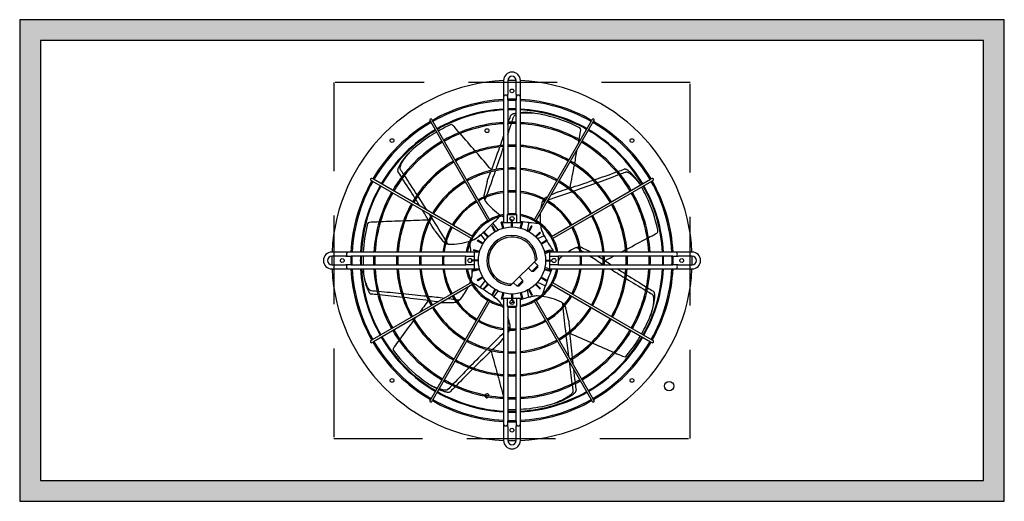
# Model space of a CAD drawing. Header units: millimetres. Extents: x -7955266 to 72030, y -46136 to 9299934.
# Tile 201 of 203: x -4974768 to -4974063, y 6638910 to 6639255. Entities that reach past the tile are written whole.
import ezdxf
from ezdxf.enums import TextEntityAlignment as Align

# ---------------------------------------------------------------- set-up
doc = ezdxf.new("R2010")
doc.units = ezdxf.units.MM
doc.header["$LTSCALE"] = 10
doc.linetypes.add('HIDDEN', pattern=[9.525, 6.35, -3.175])
for name, color, linetype, lineweight in [('BMS_urzadzenia_nr_obw_magistrala', 140, 'Continuous', 13), ('BMS_urzadzenia_WE_WY', 30, 'Continuous', 20), ('IE_ATRYBUTY_ BLOCK_1', 7, 'Continuous', 25), ('IE_ATRYBUTY_ BLOCK_2', 7, 'Continuous', 18), ('IE_urzadzenia', 30, 'Continuous', 25), ('IE_urzadzenia_nr_obw', 94, 'Continuous', 20)]:
    doc.layers.add(name, color=color, linetype=linetype, lineweight=lineweight)
doc.styles.add('ROMANS', font='romans.shx', dxfattribs={"width": 0.8})

# ---------------------------------------------------------------- blocks, each defined once
blk = doc.blocks.new('urzadzenie_klimatyzatorZ')
h = blk.add_hatch(color=256)
h.paths.add_polyline_path([(-337.5, -330), (337.5, -330), (337.5, -15), (-337.5, -15)], flags=16)
h.paths.add_polyline_path([(-352.5, -345), (352.5, -345), (352.5, 0), (-352.5, 0)])
at = {"linetype": 'HIDDEN'}
for p, q in [((-127.5, -45), (-127.5, -300)), ((127.5, -45), (-127.5, -45)), ((127.5, -300), (127.5, -45)), ((-127.5, -300), (127.5, -300))]:
    blk.add_line(p, q, dxfattribs=at)
for p, q in [((-6, -43.5), (-6, -53.55)), ((-3, -43.5), (-3, -53.55)), ((3, -53.55), (3, -43.5)), ((6, -53.55), (6, -43.5)), ((-6, -53.55), (-6, -55.5)), ((-6, -55.5), (-6, -57.45)), ((-3, -55.5), (-3, -53.55)), ((-3, -57.45), (-3, -55.5)), ((3, -53.55), (3, -55.5)), ((3, -55.5), (3, -57.45)), ((6, -55.5), (6, -53.55)), ((6, -57.45), (6, -55.5)), ((-6, -57.45), (-6, -145.5)), ((-3, -57.45), (-3, -139.5)), ((3, -139.5), (3, -57.45)), ((6, -145.5), (6, -57.45)), ((-58.77, -72.2), (-58.17, -73.24)), ((-17.15, -144.3), (-58.17, -73.24)), ((-56.88, -72.49), (-57.48, -71.45)), ((-15.85, -143.55), (-56.88, -72.49)), ((15.85, -143.55), (56.88, -72.49)), ((17.15, -144.3), (58.17, -73.24)), ((57.48, -71.45), (56.88, -72.49)), ((58.17, -73.24), (58.77, -72.2)), ((-101.05, -115.02), (-100.01, -115.62)), ((-99.26, -114.33), (-100.3, -113.73)), ((-28.95, -156.65), (-100.01, -115.62)), ((-28.2, -155.35), (-99.26, -114.33)), ((-17.87, -115.96), (-19.97, -125.17)), ((28.2, -155.35), (99.26, -114.33)), ((28.95, -156.65), (100.01, -115.62)), ((100.3, -113.73), (99.26, -114.33)), ((100.01, -115.62), (101.05, -115.02)), ((33.06, -123.28), (27.83, -125.8)), ((25.43, -126.96), (24.55, -127.38)), ((-3.2, -145.5), (-3.2, -139.5)), ((-3.2, -139.5), (3.2, -139.5)), ((3.2, -139.5), (3.2, -145.5)), ((-15.85, -143.55), (-17.15, -144.3)), ((-13.99, -147.67), (-14.51, -147.97)), ((-12.26, -151.87), (-14.51, -147.97)), ((-11.74, -151.57), (-13.99, -147.67)), ((-9.8, -150.59), (-13.66, -145.75)), ((-7.09, -144.89), (-7.67, -145.05)), ((-6.5, -149.4), (-7.67, -145.05)), ((-5.92, -149.24), (-7.09, -144.89)), ((-3.2, -145.5), (-6, -145.5)), ((-0.3, -145.5), (-3.2, -145.5)), ((0.37, -143.49), (-0.84, -143.21)), ((-0.3, -146.85), (-0.68, -148.51)), ((-0.3, -148.5), (-0.3, -144)), ((0.3, -144), (-0.3, -144)), ((0.3, -148.5), (0.3, -144)), ((3.2, -145.5), (0.3, -145.5)), ((0.47, -143.49), (0.36, -143.96)), ((6, -145.5), (3.2, -145.5)), ((5.92, -149.24), (7.09, -144.89)), ((6.5, -149.4), (7.67, -145.05)), ((7.67, -145.05), (7.09, -144.89)), ((11.02, -151.18), (12.4, -145.14)), ((11.74, -151.57), (13.99, -147.67)), ((12.26, -151.87), (14.51, -147.97)), ((14.51, -147.97), (13.99, -147.67)), ((17.15, -144.3), (15.85, -143.55)), ((-55.34, -151.22), (-49.46, -158.6)), ((-22.45, -154.13), (-23.42, -154.9)), ((-22.39, -154.05), (-19.18, -158.07)), ((-19.94, -152.14), (-20.36, -152.56)), ((-17.18, -155.74), (-20.36, -152.56)), ((-16.76, -155.32), (-19.94, -152.14)), ((16.76, -155.32), (19.94, -152.14)), ((17.18, -155.74), (20.36, -152.56)), ((22.97, -154.78), (18.33, -157.01)), ((20.36, -152.56), (19.94, -152.14)), ((22.91, -154.7), (22.37, -153.59)), ((-28.2, -155.35), (-28.95, -156.65)), ((-24.53, -157.99), (-24.83, -158.51)), ((-20.93, -160.76), (-24.83, -158.51)), ((-20.63, -160.24), (-24.53, -157.99)), ((20.63, -160.24), (24.53, -157.99)), ((20.93, -160.76), (24.83, -158.51)), ((24.83, -158.51), (24.53, -157.99)), ((28.95, -156.65), (28.2, -155.35)), ((-118.95, -166.5), (-129, -166.5)), ((-117, -166.5), (-118.95, -166.5)), ((-115.05, -166.5), (-117, -166.5)), ((-27, -166.5), (-115.05, -166.5)), ((-27.45, -164.83), (-27.61, -165.41)), ((-23.26, -166.58), (-27.61, -165.41)), ((-23.1, -166), (-27.45, -164.83)), ((-23.55, -166.5), (-27, -166.5)), ((-27, -166.5), (-27, -169.3)), ((23.1, -166), (27.45, -164.83)), ((23.26, -166.58), (27.61, -165.41)), ((23.54, -167.82), (29.12, -165.13)), ((115.05, -166.5), (27, -166.5)), ((27, -169.3), (27, -166.5)), ((27.61, -165.41), (27.45, -164.83)), ((56.68, -166.5), (50.59, -163.56)), ((117, -166.5), (115.05, -166.5)), ((118.95, -166.5), (117, -166.5)), ((129, -166.5), (118.95, -166.5)), ((-118.95, -169.5), (-129, -169.5)), ((-129, -175.5), (-118.95, -175.5)), ((-118.95, -169.5), (-117, -169.5)), ((-117, -175.5), (-118.95, -175.5)), ((-117, -169.5), (-115.05, -169.5)), ((-115.05, -175.5), (-117, -175.5)), ((-33, -169.5), (-115.05, -169.5)), ((-115.05, -175.5), (-33, -175.5)), ((-33, -169.3), (-27, -169.3)), ((-33, -175.7), (-33, -169.3)), ((-27, -175.7), (-33, -175.7)), ((-24, -172.2), (-28.5, -172.2)), ((-28.5, -172.2), (-28.5, -172.8)), ((-24, -172.8), (-28.5, -172.8)), ((-27, -169.3), (-27, -172.2)), ((-27, -172.8), (-27, -175.7)), ((-27, -175.7), (-27, -178.5)), ((0.17, -189.3), (16.8, -172.67)), ((14.21, -180.35), (18.46, -176.11)), ((15.91, -173.56), (18.46, -176.11)), ((16.8, -172.67), (17.97, -171.5)), ((18.46, -177.38), (18.46, -176.11)), ((24, -172.2), (28.5, -172.2)), ((24, -172.8), (28.5, -172.8)), ((27, -172.2), (27, -169.3)), ((27, -169.3), (33, -169.3)), ((27, -175.7), (27, -172.8)), ((27, -178.5), (27, -175.7)), ((33, -175.7), (27, -175.7)), ((28.5, -172.8), (28.5, -172.2)), ((33, -169.3), (33, -175.7)), ((115.05, -169.5), (33, -169.5)), ((33, -175.5), (115.05, -175.5)), ((115.05, -169.5), (117, -169.5)), ((117, -175.5), (115.05, -175.5)), ((117, -169.5), (118.95, -169.5)), ((118.95, -175.5), (117, -175.5)), ((129, -169.5), (118.95, -169.5)), ((118.95, -175.5), (129, -175.5)), ((-129, -178.5), (-118.95, -178.5)), ((-118.95, -178.5), (-117, -178.5)), ((-117, -178.5), (-115.05, -178.5)), ((-115.05, -178.5), (-27, -178.5)), ((-28.36, -178.6), (-28.36, -179.83)), ((-23.26, -178.42), (-27.61, -179.59)), ((-27.61, -179.59), (-27.45, -180.17)), ((-23.1, -179), (-27.45, -180.17)), ((-27, -178.5), (-23.55, -178.5)), ((11.67, -177.8), (14.21, -180.35)), ((15.49, -180.35), (14.21, -180.35)), ((18.46, -177.38), (15.49, -180.35)), ((23.1, -179), (27.45, -180.17)), ((23.26, -178.42), (27.61, -179.59)), ((28.18, -179.41), (23.54, -177.18)), ((27, -178.5), (115.05, -178.5)), ((27.45, -180.17), (27.61, -179.59)), ((28.2, -179.31), (28.59, -178.5)), ((115.05, -178.5), (117, -178.5)), ((117, -178.5), (118.95, -178.5)), ((118.95, -178.5), (129, -178.5)), ((-28.95, -188.35), (-100.01, -229.38)), ((-28.2, -189.65), (-99.26, -230.67)), ((-28.95, -188.35), (-28.2, -189.65)), ((-20.93, -184.24), (-24.83, -186.49)), ((-24.83, -186.49), (-24.53, -187.01)), ((-20.63, -184.76), (-24.53, -187.01)), ((-19.18, -186.93), (-23.04, -191.77)), ((-17.18, -189.26), (-20.36, -192.44)), ((-16.76, -189.68), (-19.94, -192.86)), ((-1, -190.47), (0.17, -189.3)), ((1.06, -188.41), (3.61, -190.96)), ((3.61, -190.96), (7.85, -186.71)), ((7.85, -187.99), (4.88, -190.96)), ((5.3, -184.17), (7.85, -186.71)), ((7.85, -187.99), (7.85, -186.71)), ((16.76, -189.68), (19.94, -192.86)), ((17.18, -189.26), (20.36, -192.44)), ((18.33, -187.99), (23.92, -190.68)), ((20.63, -184.76), (24.53, -187.01)), ((20.93, -184.24), (24.83, -186.49)), ((24.53, -187.01), (24.83, -186.49)), ((28.2, -189.65), (28.95, -188.35)), ((28.2, -189.65), (99.26, -230.67)), ((28.95, -188.35), (100.01, -229.38)), ((-20.36, -192.44), (-19.94, -192.86)), ((-12.26, -193.13), (-14.51, -197.03)), ((-14.51, -197.03), (-13.99, -197.33)), ((-11.74, -193.43), (-13.99, -197.33)), ((-13.01, -198.43), (-9.8, -194.41)), ((-6.5, -195.6), (-7.67, -199.95)), ((-5.92, -195.76), (-7.09, -200.11)), ((-0.68, -196.49), (-0.3, -198.15)), ((-0.3, -196.5), (-0.3, -201)), ((0.3, -196.5), (0.3, -201)), ((4.88, -190.96), (3.61, -190.96)), ((5.92, -195.76), (7.09, -200.11)), ((6.5, -195.6), (7.67, -199.95)), ((12.17, -198.84), (11.02, -193.82)), ((11.74, -193.43), (13.99, -197.33)), ((12.26, -193.13), (14.51, -197.03)), ((13.99, -197.33), (14.51, -197.03)), ((19.94, -192.86), (20.36, -192.44)), ((-17.15, -200.7), (-58.17, -271.76)), ((-15.85, -201.45), (-56.88, -272.51)), ((-50.46, -202.5), (-41.7, -202.5)), ((-17.15, -200.7), (-15.85, -201.45)), ((-12.92, -198.48), (-11.95, -199.25)), ((-7.67, -199.95), (-7.09, -200.11)), ((-6, -199.5), (-6, -287.55)), ((-6, -199.5), (-3.2, -199.5)), ((-3.2, -205.5), (-3.2, -199.5)), ((-3.2, -199.5), (-0.3, -199.5)), ((-0.3, -201), (0.3, -201)), ((0.3, -199.5), (3.2, -199.5)), ((0.36, -201.04), (0.7, -202.53)), ((3.2, -199.5), (6, -199.5)), ((3.2, -199.5), (3.2, -205.5)), ((6, -287.55), (6, -199.5)), ((7.09, -200.11), (7.67, -199.95)), ((12.26, -198.8), (13.46, -198.52)), ((15.85, -201.45), (17.15, -200.7)), ((15.85, -201.45), (56.88, -272.51)), ((17.15, -200.7), (58.17, -271.76)), ((3.2, -205.5), (-3.2, -205.5)), ((-3, -205.5), (-3, -287.55)), ((3, -287.55), (3, -205.5)), ((40.63, -215.68), (38.53, -206.48)), ((-3, -224.38), (-2.55, -223.81)), ((-100.01, -229.38), (-101.05, -229.98)), ((-100.3, -231.27), (-99.26, -230.67)), ((-8.43, -231.19), (-6, -228.14)), ((99.26, -230.67), (100.3, -231.27)), ((101.05, -229.98), (100.01, -229.38)), ((-58.17, -271.76), (-58.77, -272.8)), ((-57.48, -273.55), (-56.88, -272.51)), ((56.88, -272.51), (57.48, -273.55)), ((58.77, -272.8), (58.17, -271.76)), ((-6, -287.55), (-6, -289.5)), ((-3, -289.5), (-3, -287.55)), ((3, -287.55), (3, -289.5)), ((6, -289.5), (6, -287.55)), ((-6, -289.5), (-6, -291.45)), ((-6, -291.45), (-6, -301.5)), ((-3, -291.45), (-3, -289.5)), ((-3, -291.45), (-3, -301.5)), ((3, -289.5), (3, -291.45)), ((3, -301.5), (3, -291.45)), ((6, -291.45), (6, -289.5)), ((6, -301.5), (6, -291.45))]:
    blk.add_line(p, q)
for points in [[(-352.5, -345), (352.5, -345), (352.5, 0), (-352.5, 0)], [(-337.5, -330), (337.5, -330), (337.5, -15), (-337.5, -15)]]:
    blk.add_lwpolyline(points, close=True)
for centre, radius in [((0, -51), 1.35), ((-17.85, -79.5), 1.38), ((-85.91, -86.59), 1.35), ((85.91, -86.59), 1.35), ((0, -142.5), 1.5), ((0, -172.5), 24), ((-121.5, -172.5), 1.35), ((-30, -172.5), 1.5), ((30, -172.5), 1.5), ((121.5, -172.5), 1.35), ((0, -202.5), 1.5), ((-85.91, -258.41), 1.35), ((85.91, -258.41), 1.35), ((112.5, -262.5), 3.38), ((0, -294), 1.35)]:
    blk.add_circle(centre, radius)
for centre, radius, start, end in [((0, -43.5), 6, 0, 180), ((0, -43.5), 3, 0, 180), ((0, -172.5), 129, 92.66588, 177.33412), ((0, -172.5), 129, 90, 91.33258), ((0, -172.5), 129, 88.66742, 90), ((0, -172.5), 129, 2.66588, 87.33412), ((-4.5, -55.5), 1.5, 0, 180), ((4.5, -55.5), 1.5, 0, 180), ((0, -172.5), 115.5, 92.97774, 119.62795), ((0, -172.5), 114.6, 93.00115, 119.62502), ((0, -172.5), 115.5, 90, 91.48837), ((0, -172.5), 114.6, 90, 91.50006), ((0, -172.5), 115.5, 88.51163, 90), ((0, -172.5), 114.6, 88.49994, 90), ((0, -172.5), 115.5, 60.37205, 87.02226), ((0, -172.5), 114.6, 60.37498, 86.99885), ((0, -172.5), 108.6, 93.16713, 119.60431), ((0, -172.5), 108, 93.18474, 119.60211), ((0, -172.5), 108.6, 90, 91.58296), ((0, -172.5), 108, 90, 91.59175), ((0, -172.5), 108.6, 88.41704, 90), ((0, -172.5), 108, 88.40825, 90), ((3.77, -70.73), 2.89, 105.41195, 152.39858), ((0, -172.5), 108.6, 60.39569, 86.83287), ((0, -172.5), 108, 60.39789, 86.81526), ((9.52, -117.68), 51.18, 85.99579, 93.94029), ((11.68, -110.1), 43.26, 83.47108, 97.53998), ((0, -172.51), 106.69, 81.05087, 82.95161), ((0, -172.52), 106.7, 77.14321, 81.05042), ((0, -172.5), 106.68, 63.3522, 77.14263), ((0, -172.5), 115.5, 120.37205, 149.62795), ((0, -172.5), 114.6, 120.37498, 149.62502), ((-58.12, -71.82), 0.75, 30, 210), ((0, -172.5), 106.68, 114.78054, 119.59719), ((0, -172.5), 99.09, 93.47144, 119.56633), ((0, -172.5), 98.19, 93.5033, 119.56236), ((-42.2, -81.09), 6, 99.362, 114.77827), ((-46.07, -80.45), 6.02, 40.80178, 61.27637), ((0, -172.5), 99.09, 90, 91.73492), ((0, -172.5), 98.19, 90, 91.75083), ((0, -172.5), 99.09, 88.26508, 90), ((0, -172.5), 98.19, 88.24917, 90), ((0, -172.5), 99.09, 60.43367, 86.52856), ((0, -172.5), 98.19, 60.43764, 86.4967), ((45.15, -82.52), 6, 47.93343, 63.3497), ((58.12, -71.82), 0.75, 330, 150), ((0, -172.5), 114.6, 30.37498, 59.62502), ((0, -172.5), 115.5, 30.37205, 59.62795), ((0, -172.5), 108.6, 120.39569, 149.60431), ((0, -172.5), 108, 120.39789, 149.60211), ((0, -172.5), 106.69, 120.40304, 128.5712), ((43.24, -79.09), 6.02, 349.37321, 9.8478), ((0, -172.5), 108, 30.39789, 59.60211), ((0, -172.5), 108.6, 30.39569, 59.60431), ((0, -172.5), 99.09, 120.43367, 149.56633), ((0, -172.5), 98.19, 120.43764, 149.56236), ((0.01, -172.51), 106.7, 128.57178, 132.47899), ((0, -172.5), 82.68, 94.16155, 119.48026), ((0, -172.5), 81.78, 94.20743, 119.47454), ((0, -172.5), 82.68, 90, 92.0794), ((0, -172.5), 81.78, 90, 92.1023), ((0, -172.5), 82.68, 87.9206, 90), ((0, -172.5), 81.78, 87.8977, 90), ((0, -172.5), 82.68, 60.51974, 85.83845), ((0, -172.5), 81.78, 60.52546, 85.79257), ((0, -172.5), 98.19, 30.43764, 59.56236), ((0, -172.5), 99.09, 30.43367, 59.56633), ((0.01, -172.51), 106.69, 132.47944, 134.38019), ((0, -172.5), 82.68, 120.51974, 149.48026), ((0, -172.5), 81.78, 120.52546, 149.47454), ((0, -172.5), 81.78, 30.52546, 59.47454), ((0, -172.5), 82.68, 30.51974, 59.48026), ((0, -172.5), 66.27, 95.1946, 119.35155), ((0, -172.5), 65.37, 95.26632, 119.34262), ((0, -172.5), 66.27, 90, 92.59463), ((0, -172.5), 65.37, 90, 92.63038), ((0, -172.5), 66.27, 87.40537, 90), ((0, -172.5), 65.37, 87.36962, 90), ((0, -172.5), 66.27, 60.64845, 84.8054), ((0, -172.5), 65.37, 60.65738, 84.73368), ((0, -172.5), 115.5, 150.37205, 177.02226), ((0, -172.5), 114.6, 150.37498, 176.99885), ((0, -172.5), 108.6, 150.39569, 176.83287), ((0, -172.5), 108, 150.39789, 176.81526), ((-100.68, -114.38), 0.75, 60, 240), ((0, -172.5), 66.27, 120.64845, 149.35155), ((0, -172.5), 65.37, 120.65738, 149.34262), ((0, -172.5), 65.37, 30.65738, 59.34262), ((0, -172.5), 66.27, 30.64845, 59.35155), ((0, -172.5), 106.68, 30.40282, 31.52313), ((-0.02, -172.51), 106.7, 25.71465, 29.59683), ((0, -172.5), 108, 3.18474, 29.60211), ((0, -172.5), 108.6, 3.16713, 29.60431), ((0, -172.5), 114.6, 3.00115, 29.62502), ((100.68, -114.38), 0.75, 300, 120), ((0, -172.5), 115.5, 2.97774, 29.62795), ((0, -172.5), 99.09, 150.43367, 176.52856), ((0, -172.5), 98.19, 150.43764, 176.4967), ((0, -172.5), 49.86, 96.91155, 119.13812), ((0, -172.5), 48.96, 97.03924, 119.12227), ((-14.12, -126.5), 6, 167.14286, 183.53892), ((0, -172.5), 49.86, 90, 93.44948), ((0, -172.5), 48.96, 90, 93.51297), ((0, -172.5), 49.86, 86.55052, 90), ((0, -172.5), 48.96, 86.48703, 90), ((0, -172.5), 49.86, 60.86188, 83.08845), ((0, -172.5), 48.96, 60.87773, 82.96076), ((0, -172.5), 98.19, 3.5033, 29.56236), ((0, -172.5), 99.09, 3.47144, 29.56633), ((0, -172.5), 106.68, 11.92363, 25.71406), ((0, -172.5), 82.68, 150.51974, 175.83845), ((0, -172.5), 81.78, 150.52546, 175.79257), ((0, -172.5), 49.86, 120.86188, 149.13812), ((0, -172.5), 48.96, 120.87773, 149.12227), ((-14.12, -126.5), 6, 192.48512, 208.70319), ((-14.12, -126.5), 6, 208.70394, 217.5935), ((15.75, -103.51), 43.69, 217.59448, 236.79235), ((63.76, -141.8), 43.69, 166.16567, 171.6382), ((27.16, -132.78), 6, 157.27537, 166.16493), ((27.16, -132.78), 6, 141.05655, 157.27462), ((27.16, -132.78), 6, 115.71429, 132.11035), ((0, -172.5), 48.96, 30.87773, 59.12227), ((0, -172.5), 49.86, 30.86188, 59.13812), ((0, -172.5), 81.78, 4.20743, 29.47454), ((0, -172.5), 82.68, 4.16155, 29.48026), ((0, -172.5), 66.27, 150.64845, 174.8054), ((0, -172.5), 65.37, 150.65738, 174.73368), ((0, -172.5), 32.55, 100.62218, 169.37782), ((0, -172.5), 33.45, 100.33319, 118.71523), ((0, -172.5), 33.45, 90, 95.14555), ((0, -172.5), 33.45, 84.85445, 90), ((0, -172.5), 33.45, 61.28477, 79.66681), ((0, -172.5), 32.55, 10.62218, 79.37782), ((63.76, -141.8), 43.69, 176.46588, 185.36401), ((0, -172.5), 65.37, 5.26632, 29.34262), ((0, -172.5), 66.27, 5.1946, 29.35155), ((0, -172.5), 106.68, 166.20923, 176.7757), ((-97.78, -148.5), 6, 150.79057, 166.20685), ((-100.69, -151.13), 6.02, 92.23035, 112.70494), ((0, -172.5), 33.45, 121.28477, 148.71523), ((-131.03, -31.18), 164.02, 311.48257, 315.69157), ((28.8, 18.06), 164.02, 260.054, 260.25352), ((28.8, 18.06), 164.02, 262.01114, 264.263), ((0, -172.5), 33.45, 31.28477, 58.71523), ((0, -172.5), 49.86, 150.86188, 173.08845), ((0, -172.5), 48.96, 150.87773, 172.96076), ((-52.45, -116.14), 48.4, 301.26821, 308.40839), ((-53.57, -116.9), 48.5, 303.88953, 308.43415), ((0, -172.5), 18, 3.18969, 266.81031), ((63.78, -141.79), 43.71, 189.75303, 190.89337), ((66.62, -133.91), 48.4, 198.41107, 205.55125), ((66.12, -132.65), 48.5, 201.03239, 205.57701), ((166.94, -76.2), 164.02, 208.62542, 212.83443), ((0, -172.5), 48.96, 7.03924, 29.12227), ((0, -172.5), 49.86, 6.91155, 29.13812), ((99.99, -148.07), 6.02, 297.94464, 318.41923), ((98.51, -151.7), 6, 356.50486, 11.92113), ((-44.76, -154.86), 6, 218.57143, 234.96749), ((-44.76, -154.86), 6, 243.91369, 260.13176), ((-44.76, -154.86), 6, 260.13251, 269.02207), ((-44.12, -117.17), 43.69, 269.02305, 288.22092), ((0, -172.5), 33.45, 151.28477, 169.66681), ((-44.13, -117.16), 43.71, 292.61018, 293.75051), ((0, -172.5), 16.8, 359.41531, 270.58469), ((0, -172.5), 33.45, 10.33319, 28.71523), ((-129, -172.5), 6, 90, 270), ((-117, -168), 1.5, 90, 270), ((63.76, -203.21), 43.7, 114.7381, 122.85348), ((47.99, -168.97), 6, 105.84679, 114.73635), ((47.98, -168.97), 6, 89.62798, 105.84605), ((47.98, -168.97), 6, 64.28571, 80.68178), ((117, -168), 1.5, 270, 90), ((129, -172.5), 6, 270, 90), ((-129, -172.5), 3, 90, 270), ((0, -172.5), 129, 178.66742, 181.33258), ((-117, -177), 1.5, 90, 270), ((0, -172.5), 115.5, 178.51163, 181.48837), ((0, -172.5), 114.6, 178.49994, 181.50006), ((0, -172.5), 108.6, 178.41704, 181.58296), ((0, -172.5), 108, 178.40825, 181.59175), ((0, -172.5), 106.68, 178.38857, 179.99998), ((0, -172.5), 99.09, 178.26508, 181.73492), ((0, -172.5), 98.19, 178.24917, 181.75083), ((0, -172.5), 82.68, 177.9206, 182.0794), ((0, -172.5), 81.78, 177.8977, 182.1023), ((0, -172.5), 66.27, 177.40537, 182.59463), ((0, -172.5), 65.37, 177.36962, 182.63038), ((0, -172.5), 49.86, 176.55052, 183.44948), ((0, -172.5), 48.96, 176.48703, 183.51297), ((0, -172.5), 33.45, 174.85445, 185.14555), ((-192.19, -186.83), 164.02, 4.73232, 5.36608), ((0, -172.5), 33.45, 354.85445, 5.14555), ((0, -172.5), 48.96, 356.48703, 3.51297), ((0, -172.5), 49.86, 356.55052, 3.44948), ((0, -172.5), 65.37, 357.36962, 2.63038), ((0, -172.5), 66.27, 357.40537, 2.59463), ((0, -172.5), 81.78, 357.8977, 2.1023), ((0, -172.5), 82.68, 357.9206, 2.0794), ((0, -172.5), 98.19, 358.24917, 1.75083), ((0, -172.5), 99.09, 358.26508, 1.73492), ((0, -172.5), 108, 358.40825, 1.59175), ((0, -172.5), 108.6, 358.41704, 1.58296), ((0, -172.5), 114.6, 358.49994, 1.50006), ((0, -172.5), 115.5, 358.51163, 1.48837), ((117, -177), 1.5, 270, 90), ((0, -172.5), 129, 358.66742, 1.33258), ((129, -172.5), 3, 270, 90), ((0, -172.5), 129, 182.66588, 267.33412), ((0, -172.5), 115.5, 182.97774, 209.62795), ((0, -172.5), 114.6, 183.00115, 209.62502), ((0, -172.5), 108.6, 183.16713, 209.60431), ((0, -172.5), 108, 183.18474, 209.60211), ((0.01, -172.5), 106.69, 183.90801, 185.80876), ((0, -172.5), 99.09, 183.47144, 209.56633), ((0, -172.5), 98.19, 183.5033, 209.56236), ((0, -172.5), 82.68, 184.16155, 209.48026), ((0, -172.5), 81.78, 184.20743, 209.47454), ((0, -172.5), 66.27, 185.1946, 209.35155), ((0, -172.5), 65.37, 185.26632, 209.34262), ((0, -172.5), 49.86, 186.91155, 209.13812), ((0, -172.5), 48.96, 187.03924, 209.12227), ((0, -172.5), 33.45, 190.33319, 208.71523), ((0, -172.5), 32.55, 190.62218, 259.37782), ((-76.77, -178.36), 48.4, 352.69678, 359.83697), ((-76.87, -179.72), 48.5, 355.3181, 359.86272), ((0, -172.5), 32.55, 280.62218, 349.37782), ((0, -172.5), 129, 272.66588, 357.33412), ((179.37, -242.98), 164.02, 157.19685, 161.40586), ((0, -172.5), 33.45, 331.28477, 349.66681), ((0, -172.5), 48.96, 330.87773, 352.96076), ((0, -172.5), 49.86, 330.86188, 353.08845), ((0, -172.5), 65.37, 330.65738, 354.73368), ((0, -172.5), 66.27, 330.64845, 354.8054), ((0, -172.5), 81.78, 330.52546, 355.79257), ((0, -172.5), 82.68, 330.51974, 355.83845), ((0, -172.5), 98.19, 330.43764, 356.4967), ((0, -172.5), 99.09, 330.43367, 356.52856), ((0, -172.5), 108, 330.39789, 356.81526), ((0, -172.5), 108.6, 330.39569, 356.83287), ((0, -172.5), 114.6, 330.37498, 356.99885), ((0, -172.5), 115.5, 330.37205, 357.02226), ((-70.78, -172.5), 43.71, 344.03875, 345.17909), ((0, -172.5), 33.45, 211.28477, 238.71523), ((0, -172.5), 33.45, 301.28477, 328.71523), ((-70.77, -172.5), 43.7, 320.45235, 334.20966), ((-108.62, -331.69), 164.02, 54.33971, 58.54872), ((0, -172.5), 49.86, 210.86188, 239.13812), ((0, -172.5), 48.96, 210.87773, 239.12227), ((-41.7, -196.5), 6, 270, 286.39606), ((-41.7, -196.5), 6, 295.34227, 311.56033), ((-41.7, -196.5), 6, 311.56108, 320.45064), ((0, -172.5), 33.45, 241.28477, 259.66681), ((-43.28, -236.17), 48.4, 44.12535, 51.26554), ((-42.28, -237.1), 48.5, 46.74668, 51.29129), ((-44.14, -227.84), 43.71, 35.46732, 36.60766), ((56.74, -356.68), 164.02, 109.68806, 109.97729), ((56.74, -356.68), 164.02, 105.76828, 108.01928), ((0, -172.5), 33.45, 280.33319, 298.71523), ((22.8, -246.04), 48.4, 95.55392, 102.69411), ((24.14, -245.83), 48.5, 98.17525, 102.71986), ((15.75, -241.51), 43.71, 86.89589, 88.03623), ((15.75, -241.49), 43.69, 63.30877, 82.50664), ((0, -172.5), 48.96, 300.87773, 329.12227), ((0, -172.5), 49.86, 300.86188, 329.13812), ((32.68, -207.82), 6, 54.41822, 63.30778), ((32.68, -207.82), 6, 38.19941, 54.41748), ((0, -172.5), 66.27, 210.64845, 239.35155), ((0, -172.5), 65.37, 210.65738, 239.34262), ((0, -172.5), 33.45, 264.85445, 275.14555), ((0, -172.5), 65.37, 300.65738, 329.34262), ((0, -172.5), 66.27, 300.64845, 329.35155), ((32.68, -207.82), 6, 12.85714, 29.2532), ((-0.01, -172.5), 106.69, 338.19372, 340.09447), ((0, -172.5), 82.68, 210.51974, 239.48026), ((0, -172.5), 81.78, 210.52546, 239.47454), ((0, -172.5), 49.86, 240.86188, 263.08845), ((0, -172.5), 48.96, 240.87773, 262.96076), ((-44.13, -227.83), 43.7, 11.88084, 19.75253), ((0, -172.5), 48.96, 277.03924, 299.12227), ((0, -172.5), 49.86, 276.91155, 299.13812), ((0, -172.5), 81.78, 300.52546, 329.47454), ((0, -172.5), 82.68, 300.51974, 329.48026), ((-0.02, -172.49), 106.7, 334.28607, 338.19327), ((0, -172.5), 99.09, 210.43367, 239.56633), ((0, -172.5), 98.19, 210.43764, 239.56236), ((0, -172.5), 48.96, 266.48703, 273.51297), ((0, -172.5), 49.86, 266.55052, 273.44948), ((-7.24, -220.07), 6, 321.42857, 337.82463), ((-7.24, -220.07), 6, 346.77084, 2.9889), ((-7.24, -220.07), 6, 2.98965, 11.87921), ((0, -172.5), 98.19, 300.43764, 329.56236), ((0, -172.5), 99.09, 300.43367, 329.56633), ((-0.04, -172.48), 106.73, 330.40369, 334.28484), ((-100.68, -230.62), 0.75, 120, 300), ((0, -172.5), 115.5, 210.37205, 239.62795), ((0, -172.5), 114.6, 210.37498, 239.62502), ((0, -172.5), 108.6, 210.39569, 239.60431), ((0, -172.5), 108, 210.39789, 239.60211), ((0, -172.5), 66.27, 240.64845, 264.8054), ((0, -172.5), 65.37, 240.65738, 264.73368), ((0, -172.5), 65.37, 275.26632, 299.34262), ((0, -172.5), 66.27, 275.1946, 299.35155), ((0, -172.5), 108, 300.39789, 329.60211), ((0, -172.5), 108.6, 300.39569, 329.60431), ((0, -172.5), 114.6, 300.37498, 329.62502), ((0, -172.5), 115.5, 300.37205, 329.62795), ((-0.01, -172.5), 106.69, 320.49518, 329.59683), ((100.68, -230.62), 0.75, 240, 60), ((-79.49, -237.9), 6.02, 143.65892, 164.13351), ((-79.73, -233.98), 6, 202.21914, 217.63542), ((0, -172.5), 106.68, 217.63791, 231.42834), ((0, -172.5), 65.37, 267.36962, 272.63038), ((0, -172.5), 66.27, 267.40537, 272.59463), ((0, -172.5), 82.68, 240.51974, 265.83845), ((0, -172.5), 81.78, 240.52546, 265.79257), ((0, -172.5), 81.78, 274.20743, 299.47454), ((0, -172.5), 82.68, 274.16155, 299.48026), ((81.45, -235.44), 6.02, 246.51607, 266.99066), ((77.68, -236.55), 6, 305.07629, 320.49256), ((0.01, -172.48), 106.7, 231.42892, 235.33613), ((0.01, -172.49), 106.69, 235.33658, 237.23733), ((-36.29, -221.26), 45.98, 237.97715, 247.87591), ((0, -172.5), 99.09, 240.43367, 266.52856), ((0, -172.5), 98.19, 240.43764, 266.4967), ((0, -172.5), 81.78, 267.8977, 272.1023), ((0, -172.5), 82.68, 267.9206, 272.0794), ((0, -172.5), 98.19, 273.5033, 299.56236), ((0, -172.5), 99.09, 273.47144, 299.56633), ((-31.57, -216.25), 52.89, 240.34737, 245.1121), ((0, -172.5), 108.6, 240.39569, 266.83287), ((0, -172.5), 108, 240.39789, 266.81526), ((0, -172.5), 108, 273.18474, 299.60211), ((0, -172.5), 108.6, 273.16713, 299.60431), ((-58.12, -273.18), 0.75, 150, 330), ((0, -172.5), 115.5, 240.37205, 267.02226), ((0, -172.5), 114.6, 240.37498, 266.99885), ((-17.85, -269.4), 1.38, 193.12086, 326.00419), ((-17.85, -269.4), 1.38, 90, 154.89456), ((-17.85, -269.4), 1.38, 4.23049, 90), ((0, -172.5), 98.19, 268.24917, 271.75083), ((0, -172.5), 99.09, 268.26508, 271.73492), ((0, -172.5), 114.6, 273.00115, 299.62502), ((0, -172.5), 115.5, 272.97774, 299.62795), ((0, -172.48), 106.7, 282.85749, 286.7647), ((0, -172.49), 106.69, 286.76515, 288.6659), ((58.12, -273.18), 0.75, 210, 30), ((-1.64, -273.16), 6.01, 256.91108, 269.06117), ((0, -172.5), 108, 268.40825, 271.59175), ((0, -172.5), 108.6, 268.41704, 271.58296), ((0, -172.48), 106.7, 269.06654, 271.61117), ((0, -172.5), 106.68, 273.22422, 282.85711), ((0, -172.5), 114.6, 268.49994, 271.50006), ((0, -172.5), 115.5, 268.51163, 271.48837), ((-4.5, -289.5), 1.5, 180, 0), ((4.5, -289.5), 1.5, 180, 0), ((0, -301.5), 6, 180, 0), ((0, -172.5), 129, 268.66742, 271.33258), ((0, -301.5), 3, 180, 0)]:
    blk.add_arc(centre, radius, start, end)
for centre, major_axis, ratio, start_param, end_param in [((1105.12, 4858.32), (-1143.63, -5010.56), 0.018843, 0.181938, 0.187017), ((1105.12, 4858.32), (-1148.94, -5033.84), 0.018843, 0.206114, 0.210059), ((946.56, -1426.9), (1488.31, -1866.29), 0.040757, 2.343333, 2.346709), ((1105.12, 4858.32), (-1148.94, -5033.84), 0.018843, 0.19712, 0.205219), ((1105.12, 4858.32), (-1143.63, -5010.56), 0.018843, 0.180443, 0.180909), ((946.56, -1426.9), (1488.31, -1866.29), 0.040757, 2.333158, 2.342778), ((1105.12, 4858.32), (-1143.63, -5010.56), 0.018843, 0.161837, 0.170185), ((-390.56, -1694.66), (-531.17, -2327.22), 0.040757, 2.343333, 2.346709), ((1105.12, 4858.32), (-1143.63, -5010.56), 0.018843, 0.137514, 0.160637), ((1105.12, 4858.32), (-1148.94, -5033.84), 0.018843, 0.169281, 0.187526), ((-390.56, -1694.66), (-531.17, -2327.22), 0.040757, 2.34174, 2.342778), ((946.56, -1426.9), (1488.31, -1866.29), 0.040757, 2.322894, 2.332595), ((-390.56, -1694.66), (-531.17, -2327.22), 0.040757, 2.333158, 2.339108), ((-390.56, -1694.66), (-531.17, -2327.22), 0.040757, 2.322894, 2.332595), ((-3244.22, 3828.18), (3204.37, -4018.16), 0.018843, 0.181938, 0.187017), ((-3244.22, 3828.18), (3219.26, -4036.83), 0.018843, 0.206114, 0.210059), ((-3244.22, 3828.18), (3219.26, -4036.83), 0.018843, 0.188944, 0.205219), ((1105.12, 4858.32), (-1148.94, -5033.84), 0.018843, 0.144674, 0.168097), ((1105.12, 4858.32), (-1143.63, -5010.56), 0.018843, 0.124789, 0.135982), ((4622.28, 2100.15), (-4630.45, -2229.91), 0.018843, 0.161837, 0.180909), ((4622.28, 2100.15), (-4651.97, -2240.27), 0.018843, 0.188944, 0.205219), ((4622.28, 2100.15), (-4630.45, -2229.91), 0.018843, 0.181938, 0.187017), ((4622.28, 2100.15), (-4651.97, -2240.27), 0.018843, 0.206114, 0.210059), ((-3244.22, 3828.18), (3204.37, -4018.16), 0.018843, 0.161837, 0.180909), ((4622.28, 2100.15), (-4630.45, -2229.91), 0.018843, 0.137514, 0.160637), ((4622.28, 2100.15), (-4651.97, -2240.27), 0.018843, 0.169281, 0.187941), ((-3244.22, 3828.18), (3219.26, -4036.83), 0.018843, 0.1749, 0.187941), ((4622.28, 2100.15), (-4651.97, -2240.27), 0.018843, 0.146026, 0.168097), ((4622.28, 2100.15), (-4630.45, -2229.91), 0.018843, 0.124789, 0.135982), ((-3244.22, 3828.18), (3204.37, -4018.16), 0.018843, 0.153372, 0.160637), ((1105.12, 4858.32), (-1148.94, -5033.84), 0.018843, 0.13987, 0.143049), ((4622.28, 2100.15), (-4651.97, -2240.27), 0.018843, 0.13987, 0.143016), ((-3244.22, 3828.18), (3204.37, -4018.16), 0.018843, 0.137514, 0.149342), ((-3244.22, 3828.18), (3219.26, -4036.83), 0.018843, 0.169281, 0.171277), ((1570.9, -214.55), (-2387.07, 0), 0.040757, -0.79826, -0.794884), ((1570.9, -214.55), (-2387.07, 0), 0.040757, -0.808434, -0.798814), ((1570.9, -214.55), (-2387.07, 0), 0.040757, -0.818699, -0.808998), ((-3244.22, 3828.18), (3204.37, -4018.16), 0.018843, 0.124789, 0.135982), ((-3244.22, 3828.18), (3219.26, -4036.83), 0.018843, 0.144674, 0.168097), ((-61.35, -163.02), (-76.06, -60.66), 0.192511, 2.087387, 2.163873), ((-30.84, -118.63), (94.85, -21.65), 0.192511, -1.054205, -0.97772), ((-1433.58, -816.2), (-2150.68, -1035.71), 0.040757, 2.343333, 2.346709), ((-3244.22, 3828.18), (3219.26, -4036.83), 0.018843, 0.13987, 0.143049), ((-45.66, -214.55), (0, -97.29), 0.192511, 2.087387, 2.163873), ((-1433.58, -816.2), (-2150.68, -1035.71), 0.040757, 2.333158, 2.342778), ((22.89, -114.8), (42.21, -87.65), 0.192511, -1.054205, -1.035545), ((4658.77, -2369.37), (4651.97, -2240.27), 0.018843, 3.281463, 3.284642), ((4658.77, -2369.37), (4651.97, -2240.27), 0.018843, 3.286266, 3.289555), ((-1433.58, -816.2), (-2150.68, -1035.71), 0.040757, 2.330442, 2.332595), ((4658.77, -2369.37), (4651.97, -2240.27), 0.018843, 3.296618, 3.30969), ((4658.77, -2369.37), (4630.45, -2229.91), 0.018843, 3.271357, 3.277575), ((4658.77, -2369.37), (4630.45, -2229.91), 0.018843, 3.279106, 3.286668), ((-1433.58, -816.2), (-2150.68, -1035.71), 0.040757, 2.322894, 2.32675), ((4658.77, -2369.37), (4651.97, -2240.27), 0.018843, 3.31643, 3.329534), ((4658.77, -2369.37), (4630.45, -2229.91), 0.018843, 3.293869, 3.30223), ((4658.77, -2369.37), (4630.45, -2229.91), 0.018843, 3.303429, 3.322502), ((4.41, -234.42), (76.06, -60.66), 0.192511, 2.087387, 2.163873), ((4658.77, -2369.37), (4651.97, -2240.27), 0.018843, 3.330536, 3.346812), ((-5150.6, -214.55), (-5163.3, 0), 0.018843, 3.347706, 3.351652), ((-5150.6, -214.55), (-5139.42, 0), 0.018843, 3.323531, 3.328609), ((-5150.6, -214.55), (5163.3, 0), 0.018843, 0.188944, 0.205219), ((-5150.6, -214.55), (5139.42, 0), 0.018843, 0.161837, 0.180909), ((-5150.6, -214.55), (5163.3, 0), 0.018843, 0.169281, 0.187941), ((59.38, -154.42), (-42.21, -87.65), 0.192511, -1.054205, -0.97772), ((4658.77, -2369.37), (4651.97, -2240.27), 0.018843, 3.347706, 3.351652), ((4658.77, -2369.37), (4630.45, -2229.91), 0.018843, 3.323531, 3.328609), ((-5150.6, -214.55), (5139.42, 0), 0.018843, 0.137514, 0.160637), ((1012.32, 1029.46), (-1488.31, -1866.29), 0.040757, -0.818699, -0.812439), ((-5150.6, -214.55), (5163.3, 0), 0.018843, 0.154092, 0.168097), ((-5150.6, -214.55), (-5139.42, 0), 0.018843, 3.269232, 3.277575), ((-5150.6, -214.55), (-5163.3, 0), 0.018843, 3.286266, 3.29253), ((-5150.6, -214.55), (5163.3, 0), 0.018843, 0.13987, 0.143049), ((51.16, -207.66), (-94.85, -21.65), 0.192511, -1.054205, -1.028833), ((1187.11, -5184.6), (1148.94, -5033.84), 0.018843, 3.281463, 3.284642), ((1187.11, -5184.6), (1148.94, -5033.84), 0.018843, 3.286266, 3.30969), ((1012.32, 1029.46), (-1488.31, -1866.29), 0.040757, -0.808434, -0.798814), ((1012.32, 1029.46), (-1488.31, -1866.29), 0.040757, -0.81028, -0.808998), ((1187.11, -5184.6), (1143.63, -5010.56), 0.018843, 3.266381, 3.277575), ((-3178.47, -4225.62), (-3219.26, -4036.83), 0.018843, 3.2903, 3.30969), ((-3178.47, -4225.62), (-3219.26, -4036.83), 0.018843, 3.281463, 3.284642), ((1187.11, -5184.6), (1143.63, -5010.56), 0.018843, 3.279106, 3.30223), ((-1397.09, 546.98), (2150.68, -1035.71), 0.040757, -0.818699, -0.808998), ((1012.32, 1029.46), (-1488.31, -1866.29), 0.040757, -0.79826, -0.794884), ((-3178.47, -4225.62), (-3204.37, -4018.16), 0.018843, 3.266381, 3.277575), ((1187.11, -5184.6), (1148.94, -5033.84), 0.018843, 3.310873, 3.326886), ((-1397.09, 546.98), (2150.68, -1035.71), 0.040757, -0.808434, -0.798814), ((-3178.47, -4225.62), (-3219.26, -4036.83), 0.018843, 3.310873, 3.329534), ((-3178.47, -4225.62), (-3204.37, -4018.16), 0.018843, 3.279106, 3.30223), ((-308.56, 1368.37), (531.17, -2327.22), 0.040757, -0.818699, -0.808998), ((-1397.09, 546.98), (2150.68, -1035.71), 0.040757, -0.79826, -0.794884), ((1187.11, -5184.6), (1148.94, -5033.84), 0.018843, 3.330889, 3.346812), ((1187.11, -5184.6), (1143.63, -5010.56), 0.018843, 3.303429, 3.307666), ((-3178.47, -4225.62), (-3219.26, -4036.83), 0.018843, 3.330536, 3.346812), ((-3178.47, -4225.62), (-3204.37, -4018.16), 0.018843, 3.303429, 3.322502), ((1187.11, -5184.6), (1143.63, -5010.56), 0.018843, 3.312015, 3.322502), ((-308.56, 1368.37), (531.17, -2327.22), 0.040757, -0.808434, -0.798815), ((1187.11, -5184.6), (1143.63, -5010.56), 0.018843, 3.323531, 3.328609), ((-3178.47, -4225.62), (-3219.26, -4036.83), 0.018843, 3.347706, 3.351652), ((-3178.47, -4225.62), (-3204.37, -4018.16), 0.018843, 3.323531, 3.328609), ((1187.11, -5184.6), (1148.94, -5033.84), 0.018843, 3.347706, 3.351652)]:
    blk.add_ellipse(centre, major_axis=major_axis, ratio=ratio, start_param=start_param, end_param=end_param)
for points, knots in [([(3, -66.98), (2.65, -67.04), (2.29, -67.11), (1.57, -67.28), (1.22, -67.38), (0.72, -67.55), (0.55, -67.61), (0.23, -67.75), (0.08, -67.82), (-0.28, -68.03), (-0.5, -68.17), (-0.77, -68.45), (-0.85, -68.55), (-0.95, -68.73), (-0.99, -68.8), (-1.02, -68.88)], [105.823819, 105.823819, 105.823819, 105.823819, 109.253118, 109.253118, 112.682473, 112.682473, 114.39715, 114.39715, 116.111827, 116.111827, 118.548976, 118.548976, 119.767551, 119.767551, 120.608571, 120.608571, 120.608571, 120.608571]), ([(-74.61, -96.25), (-74.87, -96.53), (-75.12, -96.81), (-75.81, -97.6), (-76.25, -98.12), (-77.1, -99.16), (-77.51, -99.69), (-78.31, -100.76), (-78.7, -101.3), (-79.43, -102.37), (-79.78, -102.91), (-80.28, -103.74), (-80.46, -104.05), (-80.8, -104.68), (-80.97, -105), (-81.28, -105.66), (-81.43, -106), (-81.61, -106.51), (-81.66, -106.67), (-81.75, -107.01), (-81.79, -107.18), (-81.86, -107.58), (-81.88, -107.85), (-81.83, -108.23), (-81.8, -108.35), (-81.73, -108.54), (-81.69, -108.62), (-81.64, -108.69)], [72.856457, 72.856457, 72.856457, 72.856457, 76.498272, 76.498272, 82.972306, 82.972306, 89.446341, 89.446341, 95.920375, 95.920375, 102.39441, 102.39441, 105.823764, 105.823764, 109.253118, 109.253118, 112.682473, 112.682473, 114.39715, 114.39715, 116.111827, 116.111827, 118.548976, 118.548976, 119.767551, 119.767551, 120.608571, 120.608571, 120.608571, 120.608571]), ([(-79.86, -107.27), (-79.91, -107.2), (-79.95, -107.12), (-80.03, -106.92), (-80.06, -106.8), (-80.11, -106.54), (-80.11, -106.41), (-80.11, -106.15), (-80.1, -106.03), (-80.07, -105.75), (-80.04, -105.59), (-79.96, -105.27), (-79.92, -105.11), (-79.77, -104.63), (-79.65, -104.31), (-79.37, -103.68), (-79.22, -103.37), (-78.92, -102.77), (-78.76, -102.48), (-78.3, -101.69), (-77.98, -101.17), (-77.3, -100.13), (-76.94, -99.62), (-76.2, -98.6), (-75.81, -98.09), (-75.01, -97.1), (-74.6, -96.6), (-73.49, -95.32), (-72.77, -94.55), (-72.04, -93.82)], [116.818504, 116.818504, 116.818504, 116.818504, 117.674315, 117.674315, 118.90653, 118.90653, 120.138745, 120.138745, 121.370961, 121.370961, 122.9854, 122.9854, 124.599839, 124.599839, 127.828717, 127.828717, 131.057596, 131.057596, 134.286474, 134.286474, 140.459649, 140.459649, 146.632824, 146.632824, 152.805999, 152.805999, 158.979173, 158.979173, 169.240552, 169.240552, 169.240552, 169.240552]), ([(90.94, -116.72), (90.72, -116.41), (90.51, -116.11), (89.89, -115.25), (89.48, -114.72), (88.66, -113.65), (88.23, -113.13), (87.37, -112.12), (86.93, -111.62), (86.04, -110.66), (85.59, -110.2), (84.9, -109.53), (84.64, -109.29), (84.1, -108.81), (83.82, -108.58), (83.25, -108.13), (82.95, -107.91), (82.5, -107.62), (82.35, -107.53), (82.04, -107.37), (81.89, -107.29), (81.51, -107.14), (81.25, -107.06), (80.87, -107.02), (80.75, -107.02), (80.54, -107.05), (80.46, -107.07), (80.38, -107.1)], [72.856457, 72.856457, 72.856457, 72.856457, 76.498272, 76.498272, 82.972306, 82.972306, 89.446341, 89.446341, 95.920375, 95.920375, 102.39441, 102.39441, 105.823764, 105.823764, 109.253118, 109.253118, 112.682473, 112.682473, 114.39715, 114.39715, 116.111827, 116.111827, 118.548976, 118.548976, 119.767551, 119.767551, 120.608571, 120.608571, 120.608571, 120.608571]), ([(81.37, -109.16), (81.45, -109.13), (81.53, -109.1), (81.74, -109.07), (81.87, -109.06), (82.13, -109.08), (82.26, -109.1), (82.51, -109.16), (82.63, -109.2), (82.9, -109.29), (83.04, -109.36), (83.34, -109.5), (83.48, -109.58), (83.92, -109.83), (84.2, -110.02), (84.76, -110.43), (85.03, -110.64), (85.54, -111.08), (85.79, -111.3), (86.46, -111.92), (86.9, -112.35), (87.75, -113.24), (88.17, -113.7), (89, -114.66), (89.41, -115.15), (90.21, -116.15), (90.59, -116.66), (91.3, -117.63), (91.63, -118.09), (91.94, -118.55)], [116.818504, 116.818504, 116.818504, 116.818504, 117.674315, 117.674315, 118.90653, 118.90653, 120.138745, 120.138745, 121.370961, 121.370961, 122.9854, 122.9854, 124.599839, 124.599839, 127.828717, 127.828717, 131.057596, 131.057596, 134.286474, 134.286474, 140.459649, 140.459649, 146.632824, 146.632824, 152.805999, 152.805999, 158.979173, 158.979173, 164.453305, 164.453305, 164.453305, 164.453305]), ([(0.46, -143.51), (0.43, -143.5), (0.4, -143.5), (-0.21, -143.36), (-0.8, -143.21), (-1.4, -143.04)], [51.900767, 51.900767, 51.900767, 51.900767, 52.250056, 52.250056, 58.635791, 58.635791, 58.635791, 58.635791]), ([(-100.79, -194.27), (-100.88, -194.26), (-100.96, -194.24), (-101.17, -194.18), (-101.29, -194.13), (-101.51, -194.01), (-101.62, -193.93), (-101.82, -193.77), (-101.91, -193.68), (-102.11, -193.48), (-102.22, -193.36), (-102.42, -193.1), (-102.52, -192.97), (-102.8, -192.55), (-102.97, -192.25), (-103.29, -191.65), (-103.44, -191.34), (-103.72, -190.72), (-103.85, -190.42), (-104.19, -189.57), (-104.39, -188.99), (-104.77, -187.82), (-104.95, -187.22), (-105.29, -186), (-105.44, -185.38), (-105.72, -184.13), (-105.85, -183.51), (-106.16, -181.84), (-106.32, -180.79), (-106.43, -179.77)], [116.818504, 116.818504, 116.818504, 116.818504, 117.674315, 117.674315, 118.90653, 118.90653, 120.138745, 120.138745, 121.370961, 121.370961, 122.9854, 122.9854, 124.599839, 124.599839, 127.828717, 127.828717, 131.057596, 131.057596, 134.286474, 134.286474, 140.459649, 140.459649, 146.632824, 146.632824, 152.805999, 152.805999, 158.979173, 158.979173, 169.240552, 169.240552, 169.240552, 169.240552]), ([(-106.13, -183.3), (-106.07, -183.67), (-106.01, -184.04), (-105.83, -185.07), (-105.69, -185.74), (-105.41, -187.05), (-105.25, -187.71), (-104.92, -189), (-104.74, -189.63), (-104.35, -190.88), (-104.15, -191.49), (-103.81, -192.4), (-103.68, -192.73), (-103.41, -193.39), (-103.26, -193.72), (-102.93, -194.38), (-102.76, -194.7), (-102.48, -195.16), (-102.38, -195.3), (-102.18, -195.58), (-102.07, -195.72), (-101.79, -196.02), (-101.6, -196.2), (-101.27, -196.4), (-101.16, -196.46), (-100.96, -196.52), (-100.88, -196.54), (-100.79, -196.55)], [72.856457, 72.856457, 72.856457, 72.856457, 76.498272, 76.498272, 82.972306, 82.972306, 89.446341, 89.446341, 95.920375, 95.920375, 102.39441, 102.39441, 105.823764, 105.823764, 109.253118, 109.253118, 112.682473, 112.682473, 114.39715, 114.39715, 116.111827, 116.111827, 118.548976, 118.548976, 119.767551, 119.767551, 120.608571, 120.608571, 120.608571, 120.608571]), ([(28.16, -179.4), (28.17, -179.37), (28.19, -179.34), (28.33, -179.04), (28.47, -178.77), (28.6, -178.5)], [51.900767, 51.900767, 51.900767, 51.900767, 52.250056, 52.250056, 55.469243, 55.469243, 55.469243, 55.469243]), ([(100.26, -196.62), (100.33, -196.67), (100.4, -196.72), (100.56, -196.86), (100.64, -196.96), (100.79, -197.17), (100.86, -197.28), (100.97, -197.52), (101.01, -197.64), (101.1, -197.9), (101.14, -198.06), (101.22, -198.38), (101.25, -198.54), (101.32, -199.04), (101.35, -199.38), (101.37, -200.07), (101.37, -200.41), (101.36, -201.08), (101.34, -201.41), (101.27, -202.32), (101.21, -202.93), (101.04, -204.16), (100.94, -204.78), (100.71, -206.02), (100.58, -206.65), (100.3, -207.89), (100.14, -208.51), (99.7, -210.15), (99.39, -211.16), (99.05, -212.13)], [116.818504, 116.818504, 116.818504, 116.818504, 117.674315, 117.674315, 118.90653, 118.90653, 120.138745, 120.138745, 121.370961, 121.370961, 122.9854, 122.9854, 124.599839, 124.599839, 127.828717, 127.828717, 131.057596, 131.057596, 134.286474, 134.286474, 140.459649, 140.459649, 146.632824, 146.632824, 152.805999, 152.805999, 158.979173, 158.979173, 169.240552, 169.240552, 169.240552, 169.240552]), ([(100.31, -208.82), (100.42, -208.46), (100.52, -208.1), (100.8, -207.09), (100.97, -206.43), (101.28, -205.12), (101.43, -204.47), (101.68, -203.16), (101.8, -202.51), (101.99, -201.22), (102.07, -200.58), (102.16, -199.62), (102.19, -199.26), (102.23, -198.55), (102.24, -198.18), (102.23, -197.45), (102.22, -197.08), (102.16, -196.55), (102.14, -196.38), (102.07, -196.03), (102.03, -195.87), (101.92, -195.47), (101.82, -195.22), (101.62, -194.9), (101.54, -194.8), (101.38, -194.66), (101.32, -194.61), (101.25, -194.57)], [72.856457, 72.856457, 72.856457, 72.856457, 76.498272, 76.498272, 82.972306, 82.972306, 89.446341, 89.446341, 95.920375, 95.920375, 102.39441, 102.39441, 105.823764, 105.823764, 109.253118, 109.253118, 112.682473, 112.682473, 114.39715, 114.39715, 116.111827, 116.111827, 118.548976, 118.548976, 119.767551, 119.767551, 120.608571, 120.608571, 120.608571, 120.608571]), ([(-52.44, -264.84), (-52.06, -265), (-51.68, -265.16), (-50.69, -265.55), (-50.09, -265.77), (-49.17, -266.07), (-48.83, -266.17), (-48.14, -266.37), (-47.79, -266.46), (-47.07, -266.62), (-46.71, -266.68), (-46.18, -266.75), (-46, -266.76), (-45.66, -266.78), (-45.49, -266.78), (-45.08, -266.75), (-44.81, -266.71), (-44.45, -266.58), (-44.34, -266.53), (-44.17, -266.41), (-44.1, -266.36), (-44.04, -266.3)], [91.858893, 91.858893, 91.858893, 91.858893, 95.920375, 95.920375, 102.39441, 102.39441, 105.823764, 105.823764, 109.253118, 109.253118, 112.682473, 112.682473, 114.39715, 114.39715, 116.111827, 116.111827, 118.548976, 118.548976, 119.767551, 119.767551, 120.608571, 120.608571, 120.608571, 120.608571]), ([(-45.83, -264.87), (-45.88, -264.94), (-45.95, -264.99), (-46.13, -265.12), (-46.24, -265.18), (-46.48, -265.27), (-46.6, -265.31), (-46.86, -265.37), (-46.98, -265.39), (-47.26, -265.41), (-47.42, -265.42), (-47.75, -265.42), (-47.92, -265.41), (-48.42, -265.37), (-48.76, -265.32), (-49.43, -265.2), (-49.77, -265.12), (-50.42, -264.95), (-50.74, -264.86), (-51.42, -264.66), (-51.8, -264.53), (-52.19, -264.39)], [116.818504, 116.818504, 116.818504, 116.818504, 117.674315, 117.674315, 118.90653, 118.90653, 120.138745, 120.138745, 121.370961, 121.370961, 122.9854, 122.9854, 124.599839, 124.599839, 127.828717, 127.828717, 131.057596, 131.057596, 134.286474, 134.286474, 138.394553, 138.394553, 138.394553, 138.394553]), ([(43.65, -265.92), (43.66, -266.01), (43.66, -266.09), (43.65, -266.31), (43.63, -266.43), (43.56, -266.68), (43.51, -266.8), (43.39, -267.04), (43.33, -267.15), (43.18, -267.38), (43.08, -267.51), (42.88, -267.77), (42.77, -267.89), (42.42, -268.26), (42.17, -268.49), (41.65, -268.94), (41.38, -269.16), (40.85, -269.57), (40.58, -269.76), (39.83, -270.27), (39.31, -270.6), (38.25, -271.24), (37.7, -271.55), (36.59, -272.14), (36.02, -272.43), (34.87, -272.98), (34.28, -273.25), (32.73, -273.92), (31.74, -274.3), (30.77, -274.65)], [116.818504, 116.818504, 116.818504, 116.818504, 117.674315, 117.674315, 118.90653, 118.90653, 120.138745, 120.138745, 121.370961, 121.370961, 122.9854, 122.9854, 124.599839, 124.599839, 127.828717, 127.828717, 131.057596, 131.057596, 134.286474, 134.286474, 140.459649, 140.459649, 146.632824, 146.632824, 152.805999, 152.805999, 158.979173, 158.979173, 169.240552, 169.240552, 169.240552, 169.240552]), ([(34.14, -273.57), (34.49, -273.43), (34.84, -273.29), (35.81, -272.88), (36.42, -272.6), (37.64, -272.03), (38.24, -271.73), (39.43, -271.11), (40.01, -270.8), (41.14, -270.15), (41.69, -269.81), (42.5, -269.28), (42.79, -269.08), (43.37, -268.67), (43.67, -268.45), (44.24, -267.98), (44.51, -267.74), (44.89, -267.37), (45.01, -267.24), (45.24, -266.98), (45.35, -266.84), (45.58, -266.51), (45.72, -266.28), (45.84, -265.91), (45.87, -265.79), (45.89, -265.58), (45.88, -265.5), (45.87, -265.41)], [72.856457, 72.856457, 72.856457, 72.856457, 76.498272, 76.498272, 82.972306, 82.972306, 89.446341, 89.446341, 95.920375, 95.920375, 102.39441, 102.39441, 105.823764, 105.823764, 109.253118, 109.253118, 112.682473, 112.682473, 114.39715, 114.39715, 116.111827, 116.111827, 118.548976, 118.548976, 119.767551, 119.767551, 120.608571, 120.608571, 120.608571, 120.608571])]:
    blk.add_open_spline(points, degree=3, knots=knots)
for points in [[(-7.12, -140.74), (-6.75, -140.97), (-6.38, -141.19), (-6, -141.41)], [(-1.38, -143.09), (-1.2, -143.13), (-1.02, -143.17), (-0.84, -143.21)], [(20.39, -147.13), (20.48, -147.82), (20.58, -148.51), (20.7, -149.2)], [(-29.27, -158.27), (-28.61, -158.03), (-27.96, -157.77), (-27.32, -157.51)], [(-106.68, -172.5), (-106.68, -173.49), (-106.67, -174.49), (-106.64, -175.5)], [(35.95, -169.5), (35.08, -170.22), (34.25, -170.97), (33.44, -171.74)], [(-106.51, -178.5), (-106.49, -178.92), (-106.46, -179.35), (-106.43, -179.77)], [(-30.38, -189.17), (-30.18, -188.68), (-29.98, -188.19), (-29.8, -187.69)], [(-29.38, -186.51), (-29.16, -185.85), (-28.95, -185.18), (-28.76, -184.52)], [(-7.36, -204.21), (-7.74, -203.62), (-8.13, -203.04), (-8.54, -202.47)], [(20.2, -198.03), (19.5, -197.95), (18.81, -197.9), (18.11, -197.86)], [(-6, -206.48), (-6.23, -206.07), (-6.46, -205.67), (-6.7, -205.27)]]:
    blk.add_open_spline(points, degree=3)
at = {"layer": 'BMS_urzadzenia_nr_obw_magistrala', "style": 'ROMANS', "width": 0.5, "flags": 8}
blk.add_attdef('ADR_BMS', (401.61, -301.55), '', height=150, dxfattribs=at)
at = {"layer": 'BMS_urzadzenia_WE_WY', "style": 'ROMANS', "width": 0.5, "flags": 8}
blk.add_attdef('BMS_WE_WY', (401.61, -506.64), '', height=150, dxfattribs=at)
at = {"layer": 'IE_ATRYBUTY_ BLOCK_1', "style": 'ROMANS', "width": 0.5, "flags": 8}
blk.add_attdef('TYP', text='', height=200, dxfattribs=at).set_placement((0, 22.14), align=Align.CENTER)
at = {"layer": 'IE_ATRYBUTY_ BLOCK_2', "style": 'ROMANS', "width": 0.5, "flags": 8}
for tag, p in [('OPIS1', (0, -539.99)), ('OPIS2', (0, -725.98))]:
    blk.add_attdef(tag, text='', height=150, dxfattribs=at).set_placement(p, align=Align.CENTER)
at = {"layer": 'IE_urzadzenia_nr_obw', "style": 'ROMANS', "width": 0.5, "flags": 8}
blk.add_attdef('NR_OBW', (401.61, -115.56), '', height=150, dxfattribs=at)

msp = doc.modelspace()

# ---------------------------------------------------------------- block references
at = {"layer": 'IE_urzadzenia'}
msp.add_blockref('urzadzenie_klimatyzatorZ', (-4974415.01, 6639254.64, 0), dxfattribs=at)

doc.saveas('drawing.dxf')
